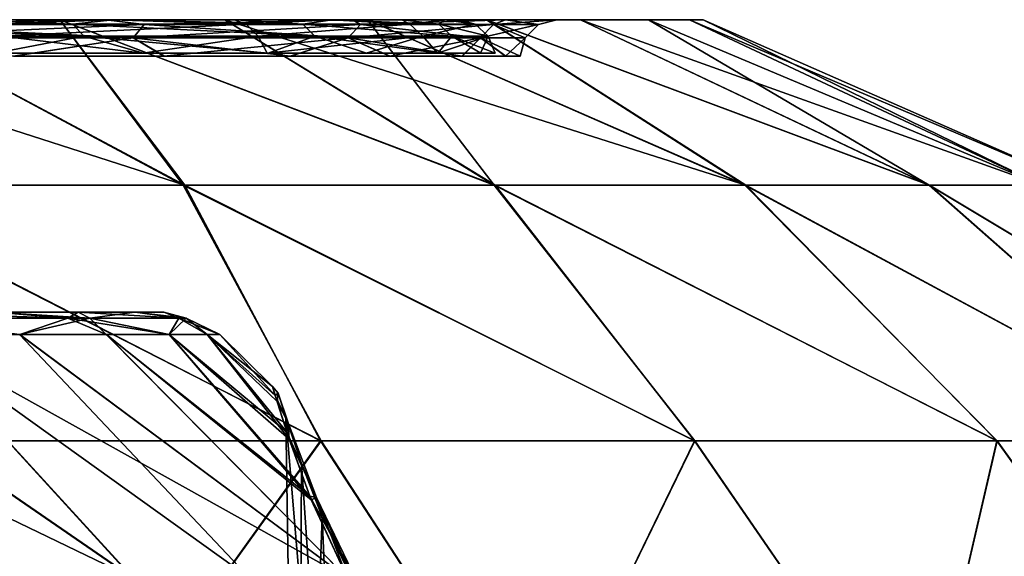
# Model space of a CAD drawing. Header units: millimetres. Extents: x -50 to 50, y -10.5 to 21.3.
# Tile 54 of 55: x 24.9 to 38.3, y 14 to 21.3. Entities that reach past the tile are written whole.
import ezdxf

# ---------------------------------------------------------------- set-up
doc = ezdxf.new("R2010")
doc.units = ezdxf.units.MM
doc.header["$LTSCALE"] = 65.185185
for name, color, linetype in [('104', 7, 'CONTINUOUS'), ('108', 7, 'CONTINUOUS'), ('12', 7, 'CONTINUOUS'), ('13', 7, 'CONTINUOUS'), ('2', 7, 'CONTINUOUS'), ('3', 7, 'CONTINUOUS'), ('4', 7, 'CONTINUOUS'), ('62', 7, 'CONTINUOUS'), ('63', 7, 'CONTINUOUS'), ('65', 7, 'CONTINUOUS'), ('66', 7, 'CONTINUOUS'), ('82', 7, 'CONTINUOUS')]:
    doc.layers.add(name, color=color, linetype=linetype)

msp = doc.modelspace()

# ---------------------------------------------------------------- linework, layer by layer
at = {"layer": '104', "linetype": 'Continuous'}
for points in [[(21.602, 16.996, -17.215), (19.541, 16.996, -19.524), (26.442, 13.664, -17.789), (21.602, 16.996, -17.215)], [(26.442, 13.664, -17.789), (19.541, 16.996, -19.524), (22.535, 13.664, -22.535), (26.442, 13.664, -17.789)], [(21.595, 16.996, 17.224), (23.388, 16.996, 14.699), (26.435, 13.664, 17.8), (21.595, 16.996, 17.224)], [(24.591, 13.664, 20.271), (21.595, 16.996, 17.224), (26.435, 13.664, 17.8), (24.591, 13.664, 20.271)], [(23.394, 16.996, -14.688), (21.602, 16.996, -17.215), (26.442, 13.664, -17.789), (23.394, 16.996, -14.688)], [(23.388, 16.996, 14.699), (24.885, 16.996, 11.989), (28.032, 13.664, 15.162), (23.388, 16.996, 14.699)], [(26.435, 13.664, 17.8), (23.388, 16.996, 14.699), (28.032, 13.664, 15.162), (26.435, 13.664, 17.8)], [(23.394, 16.996, -14.688), (29.366, 13.664, -12.381), (24.892, 16.996, -11.976), (23.394, 16.996, -14.688)], [(29.366, 13.664, -12.381), (23.394, 16.996, -14.688), (26.442, 13.664, -17.789), (29.366, 13.664, -12.381)], [(24.885, 16.996, 11.989), (26.071, 16.996, 9.128), (29.366, 13.664, 12.381), (24.885, 16.996, 11.989)], [(28.032, 13.664, 15.162), (24.885, 16.996, 11.989), (29.366, 13.664, 12.381), (28.032, 13.664, 15.162)], [(24.892, 16.996, -11.976), (29.366, 13.664, -12.381), (26.076, 16.996, -9.114), (24.892, 16.996, -11.976)], [(29.366, 13.664, 12.381), (26.071, 16.996, 9.128), (28.852, 14.788, 8.779), (29.366, 13.664, 12.381)], [(26.071, 16.996, 9.128), (26.929, 16.996, 6.153), (28.852, 14.788, 8.779), (26.071, 16.996, 9.128)], [(26.076, 16.996, -9.114), (29.366, 13.664, -12.381), (28.873, 14.735, -8.955), (26.076, 16.996, -9.114)], [(26.932, 16.996, -6.138), (26.076, 16.996, -9.114), (28.873, 14.735, -8.955), (26.932, 16.996, -6.138)], [(26.929, 16.996, 6.153), (27.448, 16.996, 3.099), (28.537, 15.663, 5.428), (26.929, 16.996, 6.153)], [(28.852, 14.788, 8.779), (26.929, 16.996, 6.153), (28.537, 15.663, 5.428), (28.852, 14.788, 8.779)], [(27.45, 16.996, -3.086), (26.932, 16.996, -6.138), (28.57, 15.564, -5.87), (27.45, 16.996, -3.086)], [(28.57, 15.564, -5.87), (26.932, 16.996, -6.138), (28.873, 14.735, -8.955), (28.57, 15.564, -5.87)], [(27.448, 16.996, 3.099), (27.623, 16.996, 0.006), (28.38, 16.164, 2.38), (27.448, 16.996, 3.099)], [(28.537, 15.663, 5.428), (27.448, 16.996, 3.099), (28.38, 16.164, 2.38), (28.537, 15.663, 5.428)], [(27.623, 16.996, 0.006), (27.45, 16.996, -3.086), (28.344, 16.286, -0.397), (27.623, 16.996, 0.006)], [(28.344, 16.286, -0.397), (27.45, 16.996, -3.086), (28.405, 16.081, -3.075), (28.344, 16.286, -0.397)], [(28.405, 16.081, -3.075), (27.45, 16.996, -3.086), (28.57, 15.564, -5.87), (28.405, 16.081, -3.075)], [(28.38, 16.164, 2.38), (27.623, 16.996, 0.006), (28.344, 16.286, -0.397), (28.38, 16.164, 2.38)]]:
    msp.add_3dface(points, dxfattribs=at)
at = {"layer": '108', "linetype": 'Continuous'}
for points in [[(28.38, 16.164, 2.38), (28.344, 16.286, -0.397), (28.422, 16.196, 0), (28.38, 16.164, 2.38)], [(28.344, 16.286, -0.397), (28.405, 16.081, -3.075), (28.422, 16.196, 0), (28.344, 16.286, -0.397)], [(28.557, 15.79, 4.22), (28.38, 16.164, 2.38), (28.422, 16.196, 0), (28.557, 15.79, 4.22)], [(28.537, 15.663, 5.428), (28.38, 16.164, 2.38), (28.557, 15.79, 4.22), (28.537, 15.663, 5.428)], [(28.422, 16.196, 0), (28.405, 16.081, -3.075), (28.557, 15.79, -4.22), (28.422, 16.196, 0)], [(28.524, 15.864, 1.703), (28.557, 15.79, 4.22), (28.422, 16.196, 0), (28.524, 15.864, 1.703)], [(28.524, 15.864, -1.692), (28.422, 16.196, 0), (28.557, 15.79, -4.22), (28.524, 15.864, -1.692)], [(28.524, 15.864, -1.692), (28.524, 15.864, 1.703), (28.422, 16.196, 0), (28.524, 15.864, -1.692)], [(28.405, 16.081, -3.075), (28.57, 15.564, -5.87), (28.557, 15.79, -4.22), (28.405, 16.081, -3.075)], [(28.524, 15.864, 1.703), (28.738, 15.233, 5.578), (28.557, 15.79, 4.22), (28.524, 15.864, 1.703)], [(28.738, 15.233, -5.578), (28.524, 15.864, -1.692), (28.557, 15.79, -4.22), (28.738, 15.233, -5.578)], [(28.943, 14.768, 8.311), (28.537, 15.663, 5.428), (28.557, 15.79, 4.22), (28.943, 14.768, 8.311)], [(28.738, 15.233, 5.578), (28.943, 14.768, 8.311), (28.557, 15.79, 4.22), (28.738, 15.233, 5.578)], [(28.738, 15.233, -5.578), (28.557, 15.79, -4.22), (28.943, 14.768, -8.311), (28.738, 15.233, -5.578)], [(28.557, 15.79, -4.22), (28.57, 15.564, -5.87), (28.943, 14.768, -8.311), (28.557, 15.79, -4.22)], [(28.852, 14.788, 8.779), (28.537, 15.663, 5.428), (28.943, 14.768, 8.311), (28.852, 14.788, 8.779)], [(28.57, 15.564, -5.87), (28.873, 14.735, -8.955), (28.943, 14.768, -8.311), (28.57, 15.564, -5.87)], [(28.738, 15.233, 5.578), (29.02, 14.503, 8.269), (28.943, 14.768, 8.311), (28.738, 15.233, 5.578)], [(29.02, 14.503, -8.27), (28.738, 15.233, -5.578), (28.943, 14.768, -8.311), (29.02, 14.503, -8.27)], [(29.366, 13.664, 12.381), (28.852, 14.788, 8.779), (29.56, 13.492, 12.29), (29.366, 13.664, 12.381)], [(29.56, 13.492, 12.29), (28.852, 14.788, 8.779), (28.943, 14.768, 8.311), (29.56, 13.492, 12.29)], [(28.873, 14.735, -8.955), (29.366, 13.664, -12.381), (28.943, 14.768, -8.311), (28.873, 14.735, -8.955)], [(29.625, 13.241, 12.196), (29.56, 13.492, 12.29), (28.943, 14.768, 8.311), (29.625, 13.241, 12.196)], [(29.02, 14.503, 8.269), (29.625, 13.241, 12.196), (28.943, 14.768, 8.311), (29.02, 14.503, 8.269)], [(29.56, 13.492, -12.29), (29.02, 14.503, -8.27), (28.943, 14.768, -8.311), (29.56, 13.492, -12.29)], [(29.366, 13.664, -12.381), (29.56, 13.492, -12.29), (28.943, 14.768, -8.311), (29.366, 13.664, -12.381)], [(29.625, 13.241, -12.196), (29.02, 14.503, -8.27), (29.56, 13.492, -12.29), (29.625, 13.241, -12.196)]]:
    msp.add_3dface(points, dxfattribs=at)
at = {"layer": '12', "linetype": 'Continuous'}
for points in [[(21.556, 21.3, 23.958), (26.065, 21.3, 18.954), (22.612, 21.233, 22.612), (21.556, 21.3, 23.958)], [(22.612, 21.233, 22.612), (26.065, 21.3, 18.954), (26.589, 21.233, 17.766), (22.612, 21.233, 22.612)], [(26.065, 21.3, 18.954), (29.436, 21.3, 13.122), (26.589, 21.233, 17.766), (26.065, 21.3, 18.954)], [(26.589, 21.233, 17.766), (29.436, 21.3, 13.122), (29.544, 21.233, 12.238), (26.589, 21.233, 17.766)], [(29.436, 21.3, 13.122), (31.521, 21.3, 6.715), (29.544, 21.233, 12.238), (29.436, 21.3, 13.122)], [(29.544, 21.233, 12.238), (31.521, 21.3, 6.715), (31.364, 21.233, 6.239), (29.544, 21.233, 12.238)], [(32.228, 21.3, 0.008), (32.228, 21.3), (31.364, 21.233, 6.239), (32.228, 21.3, 0.008)], [(32.228, 21.3), (31.978, 21.233), (31.364, 21.233, 6.239), (32.228, 21.3)], [(32.228, 21.3, 0.015), (32.228, 21.3, 0.008), (31.364, 21.233, 6.239), (32.228, 21.3, 0.015)], [(31.521, 21.3, 6.715), (32.228, 21.3, 0.015), (31.364, 21.233, 6.239), (31.521, 21.3, 6.715)], [(26.437, 21.05, 17.664), (22.483, 21.05, 22.483), (26.589, 21.233, 17.766), (26.437, 21.05, 17.664)], [(22.483, 21.05, 22.483), (22.612, 21.233, 22.612), (26.589, 21.233, 17.766), (22.483, 21.05, 22.483)], [(29.375, 21.05, 12.167), (26.437, 21.05, 17.664), (29.544, 21.233, 12.238), (29.375, 21.05, 12.167)], [(26.437, 21.05, 17.664), (26.589, 21.233, 17.766), (29.544, 21.233, 12.238), (26.437, 21.05, 17.664)], [(31.184, 21.05, 6.203), (29.375, 21.05, 12.167), (31.364, 21.233, 6.239), (31.184, 21.05, 6.203)], [(29.375, 21.05, 12.167), (29.544, 21.233, 12.238), (31.364, 21.233, 6.239), (29.375, 21.05, 12.167)], [(31.978, 21.233), (31.184, 21.05, 6.203), (31.364, 21.233, 6.239), (31.978, 21.233)], [(31.978, 21.233), (31.795, 21.05), (31.184, 21.05, 6.203), (31.978, 21.233)], [(26.437, 21.05, 17.664), (24.799, 20.8, 19.792), (22.483, 21.05, 22.483), (26.437, 21.05, 17.664)], [(26.859, 20.8, 16.89), (24.799, 20.8, 19.792), (26.437, 21.05, 17.664), (26.859, 20.8, 16.89)], [(29.375, 21.05, 12.167), (26.859, 20.8, 16.89), (26.437, 21.05, 17.664), (29.375, 21.05, 12.167)], [(28.582, 20.8, 13.776), (26.859, 20.8, 16.89), (29.375, 21.05, 12.167), (28.582, 20.8, 13.776)], [(29.944, 20.8, 10.491), (28.582, 20.8, 13.776), (29.375, 21.05, 12.167), (29.944, 20.8, 10.491)], [(31.184, 21.05, 6.203), (29.944, 20.8, 10.491), (29.375, 21.05, 12.167), (31.184, 21.05, 6.203)], [(30.93, 20.8, 7.073), (29.944, 20.8, 10.491), (31.184, 21.05, 6.203), (30.93, 20.8, 7.073)], [(31.527, 20.8, 3.566), (30.93, 20.8, 7.073), (31.184, 21.05, 6.203), (31.527, 20.8, 3.566)], [(31.795, 21.05), (31.527, 20.8, 3.566), (31.184, 21.05, 6.203), (31.795, 21.05)], [(31.527, 20.8, 3.566), (31.795, 21.05), (31.728, 20.8, 0.015), (31.527, 20.8, 3.566)], [(31.795, 21.05), (31.728, 20.8), (31.728, 20.8, 0.007), (31.795, 21.05)], [(31.728, 20.8, 0.015), (31.795, 21.05), (31.728, 20.8, 0.007), (31.728, 20.8, 0.015)]]:
    msp.add_3dface(points, dxfattribs=at)
at = {"layer": '13', "linetype": 'Continuous'}
for points in [[(26.074, 21.3, -18.941), (21.567, 21.3, -23.948), (22.612, 21.233, -22.612), (26.074, 21.3, -18.941)], [(26.589, 21.233, -17.766), (26.074, 21.3, -18.941), (22.612, 21.233, -22.612), (26.589, 21.233, -17.766)], [(29.442, 21.3, -13.108), (26.074, 21.3, -18.941), (26.589, 21.233, -17.766), (29.442, 21.3, -13.108)], [(29.544, 21.233, -12.238), (29.442, 21.3, -13.108), (26.589, 21.233, -17.766), (29.544, 21.233, -12.238)], [(31.524, 21.3, -6.7), (29.442, 21.3, -13.108), (29.544, 21.233, -12.238), (31.524, 21.3, -6.7)], [(31.364, 21.233, -6.239), (31.524, 21.3, -6.7), (29.544, 21.233, -12.238), (31.364, 21.233, -6.239)], [(31.978, 21.233), (31.524, 21.3, -6.7), (31.364, 21.233, -6.239), (31.978, 21.233)], [(32.228, 21.3), (31.524, 21.3, -6.7), (31.978, 21.233), (32.228, 21.3)], [(22.483, 21.05, -22.483), (26.437, 21.05, -17.664), (22.612, 21.233, -22.612), (22.483, 21.05, -22.483)], [(26.437, 21.05, -17.664), (26.589, 21.233, -17.766), (22.612, 21.233, -22.612), (26.437, 21.05, -17.664)], [(26.437, 21.05, -17.664), (29.375, 21.05, -12.167), (26.589, 21.233, -17.766), (26.437, 21.05, -17.664)], [(29.375, 21.05, -12.167), (29.544, 21.233, -12.238), (26.589, 21.233, -17.766), (29.375, 21.05, -12.167)], [(29.375, 21.05, -12.167), (31.184, 21.05, -6.203), (29.544, 21.233, -12.238), (29.375, 21.05, -12.167)], [(31.184, 21.05, -6.203), (31.364, 21.233, -6.239), (29.544, 21.233, -12.238), (31.184, 21.05, -6.203)], [(31.184, 21.05, -6.203), (31.795, 21.05), (31.364, 21.233, -6.239), (31.184, 21.05, -6.203)], [(31.795, 21.05), (31.978, 21.233), (31.364, 21.233, -6.239), (31.795, 21.05)], [(22.483, 21.05, -22.483), (24.809, 20.8, -19.779), (26.437, 21.05, -17.664), (22.483, 21.05, -22.483)], [(24.809, 20.8, -19.779), (26.868, 20.8, -16.876), (26.437, 21.05, -17.664), (24.809, 20.8, -19.779)], [(26.868, 20.8, -16.876), (28.588, 20.8, -13.763), (26.437, 21.05, -17.664), (26.868, 20.8, -16.876)], [(26.437, 21.05, -17.664), (28.588, 20.8, -13.763), (29.375, 21.05, -12.167), (26.437, 21.05, -17.664)], [(28.588, 20.8, -13.763), (29.949, 20.8, -10.476), (29.375, 21.05, -12.167), (28.588, 20.8, -13.763)], [(29.949, 20.8, -10.476), (30.933, 20.8, -7.058), (29.375, 21.05, -12.167), (29.949, 20.8, -10.476)], [(29.375, 21.05, -12.167), (30.933, 20.8, -7.058), (31.184, 21.05, -6.203), (29.375, 21.05, -12.167)], [(30.933, 20.8, -7.058), (31.529, 20.8, -3.552), (31.184, 21.05, -6.203), (30.933, 20.8, -7.058)], [(31.529, 20.8, -3.552), (31.728, 20.8), (31.184, 21.05, -6.203), (31.529, 20.8, -3.552)], [(31.184, 21.05, -6.203), (31.728, 20.8), (31.795, 21.05), (31.184, 21.05, -6.203)]]:
    msp.add_3dface(points, dxfattribs=at)
at = {"layer": '2', "linetype": 'Continuous'}
for points in [[(21.556, 21.3, 23.958), (25.436, 21.3, 22.903), (26.065, 21.3, 18.954), (21.556, 21.3, 23.958)], [(22.903, 21.3, 25.437), (25.436, 21.3, 22.903), (21.556, 21.3, 23.958), (22.903, 21.3, 25.437)], [(26.074, 21.3, -18.941), (22.903, 21.3, -25.437), (21.567, 21.3, -23.948), (26.074, 21.3, -18.941)], [(25.436, 21.3, -22.904), (22.903, 21.3, -25.437), (26.074, 21.3, -18.941), (25.436, 21.3, -22.904)], [(27.691, 21.3, -20.12), (25.436, 21.3, -22.904), (26.074, 21.3, -18.941), (27.691, 21.3, -20.12)], [(25.436, 21.3, 22.903), (27.691, 21.3, 20.119), (26.065, 21.3, 18.954), (25.436, 21.3, 22.903)], [(26.065, 21.3, 18.954), (27.691, 21.3, 20.119), (29.436, 21.3, 13.122), (26.065, 21.3, 18.954)], [(29.442, 21.3, -13.108), (27.691, 21.3, -20.12), (26.074, 21.3, -18.941), (29.442, 21.3, -13.108)], [(29.642, 21.3, -17.116), (27.691, 21.3, -20.12), (29.442, 21.3, -13.108), (29.642, 21.3, -17.116)], [(27.691, 21.3, 20.119), (29.642, 21.3, 17.115), (29.436, 21.3, 13.122), (27.691, 21.3, 20.119)], [(29.642, 21.3, 17.115), (31.269, 21.3, 13.923), (29.436, 21.3, 13.122), (29.642, 21.3, 17.115)], [(29.436, 21.3, 13.122), (31.269, 21.3, 13.923), (31.521, 21.3, 6.715), (29.436, 21.3, 13.122)], [(31.524, 21.3, -6.7), (29.642, 21.3, -17.116), (29.442, 21.3, -13.108), (31.524, 21.3, -6.7)], [(31.268, 21.3, -13.923), (29.642, 21.3, -17.116), (31.524, 21.3, -6.7), (31.268, 21.3, -13.923)], [(32.228, 21.3), (31.268, 21.3, -13.923), (31.524, 21.3, -6.7), (32.228, 21.3)], [(32.552, 21.3, -10.579), (31.268, 21.3, -13.923), (32.228, 21.3), (32.552, 21.3, -10.579)], [(31.269, 21.3, 13.923), (32.553, 21.3, 10.578), (31.521, 21.3, 6.715), (31.269, 21.3, 13.923)], [(31.521, 21.3, 6.715), (32.553, 21.3, 10.578), (32.228, 21.3, 0.015), (31.521, 21.3, 6.715)], [(32.553, 21.3, 10.578), (32.552, 21.3, -10.579), (32.228, 21.3), (32.553, 21.3, 10.578)], [(32.553, 21.3, 10.578), (32.228, 21.3), (32.228, 21.3, 0.008), (32.553, 21.3, 10.578)], [(32.228, 21.3, 0.015), (32.553, 21.3, 10.578), (32.228, 21.3, 0.008), (32.228, 21.3, 0.015)], [(32.553, 21.3, 10.578), (33.48, 21.3, -7.117), (32.552, 21.3, -10.579), (32.553, 21.3, 10.578)], [(32.553, 21.3, 10.578), (33.48, 21.3, 7.117), (33.48, 21.3, -7.117), (32.553, 21.3, 10.578)], [(33.48, 21.3, 7.117), (34.041, 21.3, 3.578), (34.041, 21.3, -3.579), (33.48, 21.3, 7.117)], [(33.48, 21.3, 7.117), (34.041, 21.3, -3.579), (33.48, 21.3, -7.117), (33.48, 21.3, 7.117)], [(34.041, 21.3, 3.578), (34.228, 21.3), (34.041, 21.3, -3.579), (34.041, 21.3, 3.578)]]:
    msp.add_3dface(points, dxfattribs=at)
at = {"layer": '3', "linetype": 'Continuous'}
for points in [[(27.12, 19.037, -28.533), (22.158, 19.037, -32.537), (22.903, 21.3, -25.437), (27.12, 19.037, -28.533)], [(25.436, 21.3, -22.904), (27.12, 19.037, -28.533), (22.903, 21.3, -25.437), (25.436, 21.3, -22.904)], [(31.371, 19.037, -23.78), (27.12, 19.037, -28.533), (25.436, 21.3, -22.904), (31.371, 19.037, -23.78)], [(27.691, 21.3, -20.12), (31.371, 19.037, -23.78), (25.436, 21.3, -22.904), (27.691, 21.3, -20.12)], [(29.642, 21.3, -17.116), (31.371, 19.037, -23.78), (27.691, 21.3, -20.12), (29.642, 21.3, -17.116)], [(34.798, 19.037, -18.403), (31.371, 19.037, -23.78), (29.642, 21.3, -17.116), (34.798, 19.037, -18.403)], [(31.268, 21.3, -13.923), (34.798, 19.037, -18.403), (29.642, 21.3, -17.116), (31.268, 21.3, -13.923)], [(32.552, 21.3, -10.579), (37.313, 19.037, -12.544), (31.268, 21.3, -13.923), (32.552, 21.3, -10.579)], [(37.313, 19.037, -12.544), (34.798, 19.037, -18.403), (31.268, 21.3, -13.923), (37.313, 19.037, -12.544)], [(33.48, 21.3, -7.117), (37.313, 19.037, -12.544), (32.552, 21.3, -10.579), (33.48, 21.3, -7.117)], [(38.848, 19.037, -6.355), (37.313, 19.037, -12.544), (33.48, 21.3, -7.117), (38.848, 19.037, -6.355)], [(34.041, 21.3, -3.579), (38.848, 19.037, -6.355), (33.48, 21.3, -7.117), (34.041, 21.3, -3.579)], [(34.228, 21.3), (38.848, 19.037, -6.355), (34.041, 21.3, -3.579), (34.228, 21.3)], [(34.228, 21.3), (39.365, 19.037), (38.848, 19.037, -6.355), (34.228, 21.3)], [(27.12, 19.037, -28.533), (29.008, 15.544, -32.771), (22.158, 19.037, -32.537), (27.12, 19.037, -28.533)], [(29.008, 15.544, -32.771), (23.074, 15.544, -37.189), (22.158, 19.037, -32.537), (29.008, 15.544, -32.771)], [(31.371, 19.037, -23.78), (34.114, 15.544, -27.417), (27.12, 19.037, -28.533), (31.371, 19.037, -23.78)], [(34.114, 15.544, -27.417), (29.008, 15.544, -32.771), (27.12, 19.037, -28.533), (34.114, 15.544, -27.417)], [(38.244, 15.544, -21.279), (34.114, 15.544, -27.417), (31.371, 19.037, -23.78), (38.244, 15.544, -21.279)], [(34.798, 19.037, -18.403), (38.244, 15.544, -21.279), (31.371, 19.037, -23.78), (34.798, 19.037, -18.403)], [(41.282, 15.544, -14.533), (38.244, 15.544, -21.279), (34.798, 19.037, -18.403), (41.282, 15.544, -14.533)], [(37.313, 19.037, -12.544), (41.282, 15.544, -14.533), (34.798, 19.037, -18.403), (37.313, 19.037, -12.544)], [(43.14, 15.544, -7.372), (41.282, 15.544, -14.533), (37.313, 19.037, -12.544), (43.14, 15.544, -7.372)], [(38.848, 19.037, -6.355), (43.14, 15.544, -7.372), (37.313, 19.037, -12.544), (38.848, 19.037, -6.355)], [(25.782, 11.05, -39.462), (18.935, 11.05, -43.168), (23.074, 15.544, -37.189), (25.782, 11.05, -39.462)], [(29.008, 15.544, -32.771), (25.782, 11.05, -39.462), (23.074, 15.544, -37.189), (29.008, 15.544, -32.771)], [(31.926, 11.05, -34.681), (25.782, 11.05, -39.462), (29.008, 15.544, -32.771), (31.926, 11.05, -34.681)], [(34.114, 15.544, -27.417), (31.926, 11.05, -34.681), (29.008, 15.544, -32.771), (34.114, 15.544, -27.417)], [(37.199, 11.05, -28.953), (31.926, 11.05, -34.681), (34.114, 15.544, -27.417), (37.199, 11.05, -28.953)], [(38.244, 15.544, -21.279), (37.199, 11.05, -28.953), (34.114, 15.544, -27.417), (38.244, 15.544, -21.279)], [(41.457, 11.05, -22.435), (37.199, 11.05, -28.953), (38.244, 15.544, -21.279), (41.457, 11.05, -22.435)], [(41.282, 15.544, -14.533), (41.457, 11.05, -22.435), (38.244, 15.544, -21.279), (41.282, 15.544, -14.533)]]:
    msp.add_3dface(points, dxfattribs=at)
at = {"layer": '4', "linetype": 'Continuous'}
for points in [[(22.903, 21.3, 25.437), (20.119, 21.3, 27.691), (27.144, 19.037, 28.509), (22.903, 21.3, 25.437)], [(27.144, 19.037, 28.509), (20.119, 21.3, 27.691), (22.191, 19.037, 32.514), (27.144, 19.037, 28.509)], [(25.436, 21.3, 22.903), (22.903, 21.3, 25.437), (27.144, 19.037, 28.509), (25.436, 21.3, 22.903)], [(27.691, 21.3, 20.119), (25.436, 21.3, 22.903), (31.387, 19.037, 23.758), (27.691, 21.3, 20.119)], [(31.387, 19.037, 23.758), (25.436, 21.3, 22.903), (27.144, 19.037, 28.509), (31.387, 19.037, 23.758)], [(29.642, 21.3, 17.115), (27.691, 21.3, 20.119), (34.808, 19.037, 18.385), (29.642, 21.3, 17.115)], [(34.808, 19.037, 18.385), (27.691, 21.3, 20.119), (31.387, 19.037, 23.758), (34.808, 19.037, 18.385)], [(31.269, 21.3, 13.923), (29.642, 21.3, 17.115), (34.808, 19.037, 18.385), (31.269, 21.3, 13.923)], [(32.553, 21.3, 10.578), (31.269, 21.3, 13.923), (37.317, 19.037, 12.531), (32.553, 21.3, 10.578)], [(37.317, 19.037, 12.531), (31.269, 21.3, 13.923), (34.808, 19.037, 18.385), (37.317, 19.037, 12.531)], [(33.48, 21.3, 7.117), (32.553, 21.3, 10.578), (38.85, 19.037, 6.349), (33.48, 21.3, 7.117)], [(38.85, 19.037, 6.349), (32.553, 21.3, 10.578), (37.317, 19.037, 12.531), (38.85, 19.037, 6.349)], [(34.041, 21.3, 3.578), (33.48, 21.3, 7.117), (38.85, 19.037, 6.349), (34.041, 21.3, 3.578)], [(34.228, 21.3), (34.041, 21.3, 3.578), (39.365, 19.037), (34.228, 21.3)], [(39.365, 19.037), (34.041, 21.3, 3.578), (38.85, 19.037, 6.349), (39.365, 19.037)], [(28.998, 15.544, 32.78), (27.144, 19.037, 28.509), (22.191, 19.037, 32.514), (28.998, 15.544, 32.78)], [(23.06, 15.544, 37.198), (28.998, 15.544, 32.78), (22.191, 19.037, 32.514), (23.06, 15.544, 37.198)], [(34.107, 15.544, 27.425), (31.387, 19.037, 23.758), (27.144, 19.037, 28.509), (34.107, 15.544, 27.425)], [(28.998, 15.544, 32.78), (34.107, 15.544, 27.425), (27.144, 19.037, 28.509), (28.998, 15.544, 32.78)], [(38.24, 15.544, 21.286), (34.808, 19.037, 18.385), (31.387, 19.037, 23.758), (38.24, 15.544, 21.286)], [(34.107, 15.544, 27.425), (38.24, 15.544, 21.286), (31.387, 19.037, 23.758), (34.107, 15.544, 27.425)], [(41.28, 15.544, 14.538), (37.317, 19.037, 12.531), (34.808, 19.037, 18.385), (41.28, 15.544, 14.538)], [(38.24, 15.544, 21.286), (41.28, 15.544, 14.538), (34.808, 19.037, 18.385), (38.24, 15.544, 21.286)], [(43.14, 15.544, 7.375), (38.85, 19.037, 6.349), (37.317, 19.037, 12.531), (43.14, 15.544, 7.375)], [(41.28, 15.544, 14.538), (43.14, 15.544, 7.375), (37.317, 19.037, 12.531), (41.28, 15.544, 14.538)], [(18.935, 11.05, 43.168), (25.782, 11.05, 39.462), (23.06, 15.544, 37.198), (18.935, 11.05, 43.168)], [(23.06, 15.544, 37.198), (25.782, 11.05, 39.462), (28.998, 15.544, 32.78), (23.06, 15.544, 37.198)], [(25.782, 11.05, 39.462), (31.926, 11.05, 34.681), (28.998, 15.544, 32.78), (25.782, 11.05, 39.462)], [(28.998, 15.544, 32.78), (31.926, 11.05, 34.681), (34.107, 15.544, 27.425), (28.998, 15.544, 32.78)], [(31.926, 11.05, 34.681), (37.199, 11.05, 28.953), (34.107, 15.544, 27.425), (31.926, 11.05, 34.681)], [(34.107, 15.544, 27.425), (37.199, 11.05, 28.953), (38.24, 15.544, 21.286), (34.107, 15.544, 27.425)], [(37.199, 11.05, 28.953), (41.457, 11.05, 22.435), (38.24, 15.544, 21.286), (37.199, 11.05, 28.953)], [(38.24, 15.544, 21.286), (41.457, 11.05, 22.435), (41.28, 15.544, 14.538), (38.24, 15.544, 21.286)]]:
    msp.add_3dface(points, dxfattribs=at)
at = {"layer": '62', "linetype": 'Continuous'}
for points in [[(30.694, 21.3, 3.445), (-30.887, 21.3), (-30.181, 21.3, 6.567), (30.694, 21.3, 3.445)], [(30.887, 21.3, -0.013), (-30.887, 21.3), (30.694, 21.3, 3.445), (30.887, 21.3, -0.013)], [(30.691, 21.3, -3.471), (-30.887, 21.3), (30.887, 21.3, -0.013), (30.691, 21.3, -3.471)], [(-30.293, 21.3, -6.026), (-30.887, 21.3), (30.691, 21.3, -3.471), (-30.293, 21.3, -6.026)], [(30.11, 21.3, -6.884), (-30.293, 21.3, -6.026), (30.691, 21.3, -3.471), (30.11, 21.3, -6.884)], [(29.15, 21.3, -10.212), (-30.293, 21.3, -6.026), (30.11, 21.3, -6.884), (29.15, 21.3, -10.212)], [(-28.535, 21.3, -11.821), (-30.293, 21.3, -6.026), (29.15, 21.3, -10.212), (-28.535, 21.3, -11.821)], [(-28.095, 21.3, 12.832), (30.115, 21.3, 6.859), (-30.181, 21.3, 6.567), (-28.095, 21.3, 12.832)], [(30.115, 21.3, 6.859), (30.694, 21.3, 3.445), (-30.181, 21.3, 6.567), (30.115, 21.3, 6.859)], [(27.823, 21.3, -13.411), (-28.535, 21.3, -11.821), (29.15, 21.3, -10.212), (27.823, 21.3, -13.411)], [(26.148, 21.3, -16.44), (-28.535, 21.3, -11.821), (27.823, 21.3, -13.411), (26.148, 21.3, -16.44)], [(-25.681, 21.3, -17.16), (-28.535, 21.3, -11.821), (26.148, 21.3, -16.44), (-25.681, 21.3, -17.16)], [(-24.726, 21.3, 18.51), (27.835, 21.3, 13.387), (-28.095, 21.3, 12.832), (-24.726, 21.3, 18.51)], [(27.835, 21.3, 13.387), (29.158, 21.3, 10.187), (-28.095, 21.3, 12.832), (27.835, 21.3, 13.387)], [(29.158, 21.3, 10.187), (30.115, 21.3, 6.859), (-28.095, 21.3, 12.832), (29.158, 21.3, 10.187)], [(24.143, 21.3, -19.264), (-25.681, 21.3, -17.16), (26.148, 21.3, -16.44), (24.143, 21.3, -19.264)], [(26.161, 21.3, 16.42), (27.835, 21.3, 13.387), (-24.726, 21.3, 18.51), (26.161, 21.3, 16.42)], [(24.158, 21.3, 19.245), (26.161, 21.3, 16.42), (-24.726, 21.3, 18.51), (24.158, 21.3, 19.245)]]:
    msp.add_3dface(points, dxfattribs=at)
at = {"layer": '63', "linetype": 'Continuous'}
for points in [[(25.615, 21.24, 17.68), (21.84, 21.3, 21.84), (21.333, 21.24, 22.663), (25.615, 21.24, 17.68)], [(21.846, 21.3, 21.835), (21.84, 21.3, 21.84), (25.615, 21.24, 17.68), (21.846, 21.3, 21.835)], [(21.851, 21.3, 21.829), (21.846, 21.3, 21.835), (25.615, 21.24, 17.68), (21.851, 21.3, 21.829)], [(24.158, 21.3, 19.245), (21.851, 21.3, 21.829), (25.615, 21.24, 17.68), (24.158, 21.3, 19.245)], [(24.143, 21.3, -19.264), (26.148, 21.3, -16.44), (24.5, 21.24, -19.195), (24.143, 21.3, -19.264)], [(26.161, 21.3, 16.42), (24.158, 21.3, 19.245), (25.615, 21.24, 17.68), (26.161, 21.3, 16.42)], [(24.5, 21.24, -19.195), (26.148, 21.3, -16.44), (27.983, 21.24, -13.625), (24.5, 21.24, -19.195)], [(28.755, 21.24, 11.911), (26.161, 21.3, 16.42), (25.615, 21.24, 17.68), (28.755, 21.24, 11.911)], [(26.148, 21.3, -16.44), (27.823, 21.3, -13.411), (27.983, 21.24, -13.625), (26.148, 21.3, -16.44)], [(27.835, 21.3, 13.387), (26.161, 21.3, 16.42), (28.755, 21.24, 11.911), (27.835, 21.3, 13.387)], [(27.823, 21.3, -13.411), (29.15, 21.3, -10.212), (27.983, 21.24, -13.625), (27.823, 21.3, -13.411)], [(29.158, 21.3, 10.187), (27.835, 21.3, 13.387), (28.755, 21.24, 11.911), (29.158, 21.3, 10.187)], [(27.983, 21.24, -13.625), (29.15, 21.3, -10.212), (30.22, 21.24, -7.448), (27.983, 21.24, -13.625)], [(30.614, 21.24, 5.61), (29.158, 21.3, 10.187), (28.755, 21.24, 11.911), (30.614, 21.24, 5.61)], [(29.15, 21.3, -10.212), (30.11, 21.3, -6.884), (30.22, 21.24, -7.448), (29.15, 21.3, -10.212)], [(30.115, 21.3, 6.859), (29.158, 21.3, 10.187), (30.614, 21.24, 5.61), (30.115, 21.3, 6.859)], [(30.11, 21.3, -6.884), (30.691, 21.3, -3.471), (30.22, 21.24, -7.448), (30.11, 21.3, -6.884)], [(30.694, 21.3, 3.445), (30.115, 21.3, 6.859), (30.614, 21.24, 5.61), (30.694, 21.3, 3.445)], [(30.22, 21.24, -7.448), (30.691, 21.3, -3.471), (31.11, 21.24, -0.94), (30.22, 21.24, -7.448)], [(31.11, 21.24, -0.94), (30.694, 21.3, 3.445), (30.614, 21.24, 5.61), (31.11, 21.24, -0.94)], [(30.691, 21.3, -3.471), (30.887, 21.3, -0.013), (31.11, 21.24, -0.94), (30.691, 21.3, -3.471)], [(30.887, 21.3, -0.013), (30.694, 21.3, 3.445), (31.11, 21.24, -0.94), (30.887, 21.3, -0.013)], [(21.457, 21.075, 22.794), (25.763, 21.075, 17.783), (21.333, 21.24, 22.663), (21.457, 21.075, 22.794)], [(25.763, 21.075, 17.783), (25.615, 21.24, 17.68), (21.333, 21.24, 22.663), (25.763, 21.075, 17.783)], [(24.642, 21.075, -19.306), (24.5, 21.24, -19.195), (27.983, 21.24, -13.625), (24.642, 21.075, -19.306)], [(28.146, 21.075, -13.704), (24.642, 21.075, -19.306), (27.983, 21.24, -13.625), (28.146, 21.075, -13.704)], [(25.763, 21.075, 17.783), (28.922, 21.075, 11.98), (25.615, 21.24, 17.68), (25.763, 21.075, 17.783)], [(28.922, 21.075, 11.98), (28.755, 21.24, 11.911), (25.615, 21.24, 17.68), (28.922, 21.075, 11.98)], [(28.146, 21.075, -13.704), (27.983, 21.24, -13.625), (30.22, 21.24, -7.448), (28.146, 21.075, -13.704)], [(30.395, 21.075, -7.492), (28.146, 21.075, -13.704), (30.22, 21.24, -7.448), (30.395, 21.075, -7.492)], [(30.792, 21.075, 5.643), (30.614, 21.24, 5.61), (28.755, 21.24, 11.911), (30.792, 21.075, 5.643)], [(28.922, 21.075, 11.98), (30.792, 21.075, 5.643), (28.755, 21.24, 11.911), (28.922, 21.075, 11.98)], [(30.395, 21.075, -7.492), (30.22, 21.24, -7.448), (31.11, 21.24, -0.94), (30.395, 21.075, -7.492)], [(31.29, 21.075, -0.945), (30.395, 21.075, -7.492), (31.11, 21.24, -0.94), (31.29, 21.075, -0.945)], [(30.792, 21.075, 5.643), (31.29, 21.075, -0.945), (30.614, 21.24, 5.61), (30.792, 21.075, 5.643)], [(31.29, 21.075, -0.945), (31.11, 21.24, -0.94), (30.614, 21.24, 5.61), (31.29, 21.075, -0.945)], [(21.457, 21.075, 22.794), (24.547, 20.844, 19.556), (25.763, 21.075, 17.783), (21.457, 21.075, 22.794)], [(26.569, 20.844, -16.706), (24.532, 20.844, -19.575), (24.642, 21.075, -19.306), (26.569, 20.844, -16.706)], [(24.547, 20.844, 19.556), (26.582, 20.844, 16.686), (25.763, 21.075, 17.783), (24.547, 20.844, 19.556)], [(28.146, 21.075, -13.704), (26.569, 20.844, -16.706), (24.642, 21.075, -19.306), (28.146, 21.075, -13.704)], [(26.582, 20.844, 16.686), (28.283, 20.844, 13.605), (25.763, 21.075, 17.783), (26.582, 20.844, 16.686)], [(25.763, 21.075, 17.783), (28.283, 20.844, 13.605), (28.922, 21.075, 11.98), (25.763, 21.075, 17.783)], [(28.272, 20.844, -13.627), (26.569, 20.844, -16.706), (28.146, 21.075, -13.704), (28.272, 20.844, -13.627)], [(30.395, 21.075, -7.492), (28.272, 20.844, -13.627), (28.146, 21.075, -13.704), (30.395, 21.075, -7.492)], [(29.621, 20.844, -10.374), (28.272, 20.844, -13.627), (30.395, 21.075, -7.492), (29.621, 20.844, -10.374)], [(28.283, 20.844, 13.605), (29.627, 20.844, 10.355), (28.922, 21.075, 11.98), (28.283, 20.844, 13.605)], [(29.627, 20.844, 10.355), (30.601, 20.844, 6.972), (28.922, 21.075, 11.98), (29.627, 20.844, 10.355)], [(28.922, 21.075, 11.98), (30.601, 20.844, 6.972), (30.792, 21.075, 5.643), (28.922, 21.075, 11.98)], [(30.596, 20.844, -6.994), (29.621, 20.844, -10.374), (30.395, 21.075, -7.492), (30.596, 20.844, -6.994)], [(31.29, 21.075, -0.945), (30.596, 20.844, -6.994), (30.395, 21.075, -7.492), (31.29, 21.075, -0.945)], [(31.186, 20.844, -3.525), (30.596, 20.844, -6.994), (31.29, 21.075, -0.945), (31.186, 20.844, -3.525)], [(30.601, 20.844, 6.972), (31.189, 20.844, 3.501), (30.792, 21.075, 5.643), (30.601, 20.844, 6.972)], [(31.189, 20.844, 3.501), (31.385, 20.844, -0.012), (30.792, 21.075, 5.643), (31.189, 20.844, 3.501)], [(30.792, 21.075, 5.643), (31.385, 20.844, -0.012), (31.29, 21.075, -0.945), (30.792, 21.075, 5.643)], [(31.385, 20.844, -0.012), (31.186, 20.844, -3.525), (31.29, 21.075, -0.945), (31.385, 20.844, -0.012)]]:
    msp.add_3dface(points, dxfattribs=at)
at = {"layer": '65', "linetype": 'Continuous'}
for points in [[(-26.822, 17.3, -2.111), (26.856, 17.3, -1.619), (26.856, 17.3, 1.629), (-26.822, 17.3, -2.111)], [(-26.822, 17.3, -2.111), (26.465, 17.3, -4.844), (26.856, 17.3, -1.619), (-26.822, 17.3, -2.111)], [(-26.822, 17.3, -2.111), (-25.588, 17.3, -8.314), (26.465, 17.3, -4.844), (-26.822, 17.3, -2.111)], [(-26.574, 17.3, 4.208), (-26.822, 17.3, -2.111), (26.856, 17.3, 1.629), (-26.574, 17.3, 4.208)], [(-26.574, 17.3, 4.208), (26.464, 17.3, 4.853), (25.686, 17.3, 8.006), (-26.574, 17.3, 4.208)], [(-26.574, 17.3, 4.208), (26.856, 17.3, 1.629), (26.464, 17.3, 4.853), (-26.574, 17.3, 4.208)], [(-24.857, 17.3, 10.297), (-26.574, 17.3, 4.208), (25.686, 17.3, 8.006), (-24.857, 17.3, 10.297)], [(-25.588, 17.3, -8.314), (24.538, 17.3, -11.035), (25.689, 17.3, -7.998), (-25.588, 17.3, -8.314)], [(-25.588, 17.3, -8.314), (25.689, 17.3, -7.998), (26.465, 17.3, -4.844), (-25.588, 17.3, -8.314)], [(-24.857, 17.3, 10.297), (25.686, 17.3, 8.006), (24.534, 17.3, 11.043), (-24.857, 17.3, 10.297)]]:
    msp.add_3dface(points, dxfattribs=at)
at = {"layer": '66', "linetype": 'Continuous'}
for points in [[(28.738, 15.233, 5.578), (28.524, 15.864, 1.703), (29.416, 5.197, 10.025), (28.738, 15.233, 5.578)], [(28.524, 15.864, 1.703), (28.524, 15.864, -1.692), (28.69, 5.197), (28.524, 15.864, 1.703)], [(29.416, 5.197, 10.025), (28.524, 15.864, 1.703), (28.69, 5.197), (29.416, 5.197, 10.025)], [(28.524, 15.864, -1.692), (28.738, 15.233, -5.578), (28.69, 5.197), (28.524, 15.864, -1.692)], [(28.738, 15.233, -5.578), (29.02, 14.503, -8.27), (28.69, 5.197), (28.738, 15.233, -5.578)], [(29.02, 14.503, 8.269), (28.738, 15.233, 5.578), (29.416, 5.197, 10.025), (29.02, 14.503, 8.269)], [(28.69, 5.197), (29.02, 14.503, -8.27), (29.416, 5.197, -10.025), (28.69, 5.197)], [(29.625, 13.241, 12.196), (29.02, 14.503, 8.269), (29.416, 5.197, 10.025), (29.625, 13.241, 12.196)], [(29.02, 14.503, -8.27), (29.625, 13.241, -12.196), (29.416, 5.197, -10.025), (29.02, 14.503, -8.27)]]:
    msp.add_3dface(points, dxfattribs=at)
at = {"layer": '82', "linetype": 'Continuous'}
for points in [[(22.695, 17.221, -15.164), (25.545, 17.221, -9.615), (23.029, 17.3, -13.912), (22.695, 17.221, -15.164)], [(23.394, 16.996, -14.688), (24.892, 16.996, -11.976), (22.695, 17.221, -15.164), (23.394, 16.996, -14.688)], [(22.695, 17.221, -15.164), (24.892, 16.996, -11.976), (25.545, 17.221, -9.615), (22.695, 17.221, -15.164)], [(23.029, 17.3, -13.912), (25.545, 17.221, -9.615), (24.538, 17.3, -11.035), (23.029, 17.3, -13.912)], [(25.846, 17.221, 8.774), (23.179, 17.221, 14.413), (24.534, 17.3, 11.043), (25.846, 17.221, 8.774)], [(25.846, 17.221, 8.774), (24.885, 16.996, 11.989), (23.179, 17.221, 14.413), (25.846, 17.221, 8.774)], [(25.686, 17.3, 8.006), (25.846, 17.221, 8.774), (24.534, 17.3, 11.043), (25.686, 17.3, 8.006)], [(24.538, 17.3, -11.035), (25.545, 17.221, -9.615), (25.689, 17.3, -7.998), (24.538, 17.3, -11.035)], [(26.071, 16.996, 9.128), (24.885, 16.996, 11.989), (25.846, 17.221, 8.774), (26.071, 16.996, 9.128)], [(24.892, 16.996, -11.976), (26.076, 16.996, -9.114), (25.545, 17.221, -9.615), (24.892, 16.996, -11.976)], [(25.545, 17.221, -9.615), (27.061, 17.221, -3.563), (25.689, 17.3, -7.998), (25.545, 17.221, -9.615)], [(26.076, 16.996, -9.114), (26.932, 16.996, -6.138), (25.545, 17.221, -9.615), (26.076, 16.996, -9.114)], [(25.545, 17.221, -9.615), (26.932, 16.996, -6.138), (27.061, 17.221, -3.563), (25.545, 17.221, -9.615)], [(26.464, 17.3, 4.853), (25.846, 17.221, 8.774), (25.686, 17.3, 8.006), (26.464, 17.3, 4.853)], [(25.689, 17.3, -7.998), (27.061, 17.221, -3.563), (26.465, 17.3, -4.844), (25.689, 17.3, -7.998)], [(27.163, 17.221, 2.675), (25.846, 17.221, 8.774), (26.464, 17.3, 4.853), (27.163, 17.221, 2.675)], [(26.929, 16.996, 6.153), (26.071, 16.996, 9.128), (25.846, 17.221, 8.774), (26.929, 16.996, 6.153)], [(27.163, 17.221, 2.675), (26.929, 16.996, 6.153), (25.846, 17.221, 8.774), (27.163, 17.221, 2.675)], [(26.856, 17.3, 1.629), (27.163, 17.221, 2.675), (26.464, 17.3, 4.853), (26.856, 17.3, 1.629)], [(26.465, 17.3, -4.844), (27.061, 17.221, -3.563), (26.856, 17.3, -1.619), (26.465, 17.3, -4.844)], [(26.856, 17.3, -1.619), (27.163, 17.221, 2.675), (26.856, 17.3, 1.629), (26.856, 17.3, -1.619)], [(27.061, 17.221, -3.563), (27.163, 17.221, 2.675), (26.856, 17.3, -1.619), (27.061, 17.221, -3.563)], [(27.448, 16.996, 3.099), (26.929, 16.996, 6.153), (27.163, 17.221, 2.675), (27.448, 16.996, 3.099)], [(26.932, 16.996, -6.138), (27.45, 16.996, -3.086), (27.061, 17.221, -3.563), (26.932, 16.996, -6.138)], [(27.061, 17.221, -3.563), (27.623, 16.996, 0.006), (27.163, 17.221, 2.675), (27.061, 17.221, -3.563)], [(27.45, 16.996, -3.086), (27.623, 16.996, 0.006), (27.061, 17.221, -3.563), (27.45, 16.996, -3.086)], [(27.623, 16.996, 0.006), (27.448, 16.996, 3.099), (27.163, 17.221, 2.675), (27.623, 16.996, 0.006)]]:
    msp.add_3dface(points, dxfattribs=at)

doc.saveas('drawing.dxf')
